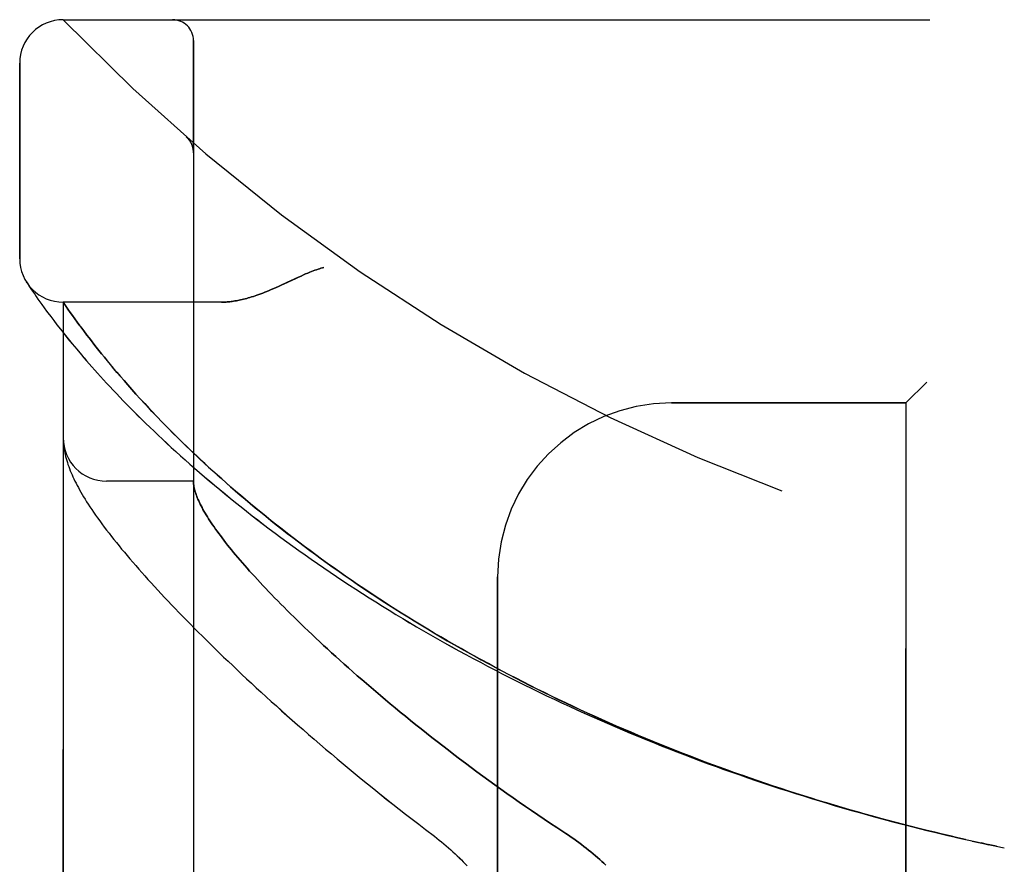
# Model space of a CAD drawing. Header units: inches. Extents: x 0 to 227, y 0 to 147.
# Tile 128 of 256: x 20.45 to 21.87, y 103.42 to 104.64. Entities that reach past the tile are written whole.
import ezdxf

# ---------------------------------------------------------------- set-up
doc = ezdxf.new("R2010")
doc.units = ezdxf.units.IN
doc.header["$LTSCALE"] = 12.466667
doc.header["$MEASUREMENT"] = 0
doc.linetypes.add('HIDDEN', pattern=[0.2, 0.1, -0.1])
doc.layers.add('LEFTHAND_DOOR_ASSEMBLY', color=7, linetype='CONTINUOUS')
doc.layers.add('RIGHTHAND_DOOR_ASSEMBLY', color=7, linetype='CONTINUOUS')

msp = doc.modelspace()

# ---------------------------------------------------------------- linework, layer by layer
at = {"layer": 'LEFTHAND_DOOR_ASSEMBLY', "color": 8, "linetype": 'HIDDEN'}
for p, q in [((20.511, 104.6355), (22.5748, 104.6355)), ((20.6985, 101.963), (20.6985, 104.6055)), ((20.4485, 104.2918), (20.4485, 104.573)), ((20.6884, 104.4667), (20.6882, 104.4669)), ((20.6985, 104.4442), (20.6985, 104.4488)), ((20.4589, 104.2573), (20.4583, 104.2583)), ((20.4583, 104.2583), (20.4586, 104.2578)), ((20.4586, 104.2578), (20.4606, 104.2546)), ((20.4586, 104.2578), (20.4586, 104.2577)), ((20.4606, 104.2546), (20.4627, 104.2515)), ((20.4627, 104.2515), (20.4647, 104.2485)), ((20.4647, 104.2485), (20.4671, 104.2449)), ((20.4671, 104.2449), (20.4701, 104.2406)), ((20.4701, 104.2406), (20.4723, 104.2373)), ((20.4723, 104.2373), (20.4748, 104.2338)), ((20.4748, 104.2338), (20.4775, 104.2299)), ((20.4775, 104.2299), (20.4805, 104.2258)), ((20.511, 102.3393), (20.511, 104.2293)), ((20.739, 104.2293), (20.511, 104.2293)), ((20.4805, 104.2258), (20.4837, 104.2213)), ((20.4837, 104.2213), (20.4873, 104.2164)), ((20.5213, 104.2144), (20.5178, 104.2194)), ((20.5243, 104.2101), (20.5213, 104.2144)), ((20.4931, 104.2086), (20.4974, 104.2029)), ((20.4974, 104.2029), (20.502, 104.1969)), ((20.5277, 104.2055), (20.5243, 104.2101)), ((20.5312, 104.2006), (20.5277, 104.2055)), ((20.535, 104.1954), (20.5312, 104.2006)), ((20.502, 104.1969), (20.507, 104.1905)), ((20.507, 104.1905), (20.5123, 104.1838)), ((20.5451, 104.182), (20.5406, 104.1879)), ((20.5123, 104.1838), (20.518, 104.1767)), ((20.518, 104.1767), (20.5241, 104.1693)), ((20.5483, 104.1778), (20.5451, 104.182)), ((20.5516, 104.1735), (20.5483, 104.1778)), ((20.555, 104.1691), (20.5516, 104.1735)), ((20.5241, 104.1693), (20.5306, 104.1615)), ((20.5306, 104.1615), (20.5374, 104.1534)), ((20.5586, 104.1646), (20.555, 104.1691)), ((20.5624, 104.1599), (20.5586, 104.1646)), ((20.5663, 104.155), (20.5624, 104.1599)), ((20.5703, 104.15), (20.5663, 104.155)), ((20.5746, 104.1448), (20.5703, 104.15)), ((20.579, 104.1395), (20.5746, 104.1448)), ((20.5836, 104.134), (20.579, 104.1395)), ((20.5884, 104.1283), (20.5836, 104.134)), ((20.5934, 104.1224), (20.5884, 104.1283)), ((20.5987, 104.1164), (20.5934, 104.1224)), ((20.6041, 104.1102), (20.5987, 104.1164)), ((21.7535, 104.1143), (21.7235, 104.0843)), ((20.6098, 104.1037), (20.6041, 104.1102)), ((20.6157, 104.0971), (20.6098, 104.1037)), ((20.6219, 104.0903), (20.6157, 104.0971)), ((20.6285, 104.0832), (20.6219, 104.0903)), ((20.6353, 104.0759), (20.6285, 104.0832)), ((21.386, 104.0843), (21.7235, 104.0843)), ((21.7235, 102.4843), (21.7235, 104.0843)), ((20.6537, 104.0566), (20.6461, 104.0645)), ((20.6617, 104.0484), (20.6537, 104.0566)), ((20.6702, 104.0399), (20.6617, 104.0484)), ((20.5112, 104.0278), (20.5113, 104.0271)), ((20.5113, 104.0271), (20.5113, 104.0264)), ((20.5113, 104.0264), (20.5114, 104.0257)), ((20.5114, 104.0257), (20.5115, 104.0251)), ((20.5115, 104.0251), (20.5115, 104.0244)), ((20.5117, 104.0234), (20.5117, 104.0227)), ((20.5117, 104.0227), (20.5118, 104.022)), ((20.5118, 104.022), (20.512, 104.0209)), ((20.6985, 103.9718), (20.5735, 103.9718)), ((21.136, 102.7343), (21.136, 103.8343)), ((21.8187, 103.4543), (21.8316, 103.4515)), ((21.8303, 103.4517), (21.8419, 103.4492)), ((21.8428, 103.449), (21.8316, 103.4515)), ((21.8539, 103.4467), (21.8419, 103.4492)), ((21.8535, 103.4467), (21.865, 103.4443))]:
    msp.add_line(p, q, dxfattribs=at)
for points in [[(20.6923, 104.4625), (20.6921, 104.4627), (20.692, 104.463), (20.6918, 104.4632), (20.6916, 104.4634), (20.6914, 104.4637), (20.6912, 104.4639), (20.691, 104.4641), (20.6908, 104.4643), (20.6906, 104.4645), (20.6904, 104.4648), (20.6902, 104.465), (20.69, 104.4652), (20.6898, 104.4654), (20.6896, 104.4656), (20.6894, 104.4658), (20.6891, 104.466), (20.6889, 104.4663), (20.6887, 104.4665), (20.6884, 104.4667), (20.6882, 104.4669)], [(20.6923, 104.4625), (20.6927, 104.462), (20.693, 104.4615), (20.6934, 104.4611), (20.6937, 104.4606), (20.694, 104.4601), (20.6943, 104.4595), (20.6946, 104.459), (20.6949, 104.4585), (20.6952, 104.4579), (20.6955, 104.4574), (20.6957, 104.4568), (20.696, 104.4563), (20.6962, 104.4557), (20.6965, 104.4552)], [(20.6965, 104.4552), (20.6967, 104.4546), (20.6969, 104.454), (20.6971, 104.4534), (20.6973, 104.4528), (20.6974, 104.4522), (20.6976, 104.4516), (20.6977, 104.451), (20.6979, 104.4504), (20.698, 104.4498), (20.6981, 104.4492), (20.6982, 104.4486), (20.6983, 104.448), (20.6984, 104.4474), (20.6984, 104.4467), (20.6985, 104.4461), (20.6985, 104.4455), (20.6985, 104.4449), (20.6985, 104.4445)], [(20.886, 104.2793), (20.884, 104.2787), (20.8819, 104.2781), (20.8798, 104.2774), (20.8777, 104.2767), (20.8755, 104.2759), (20.8732, 104.2751), (20.8709, 104.2742), (20.8684, 104.2733), (20.8657, 104.2722), (20.8629, 104.271), (20.8599, 104.2698), (20.8568, 104.2684), (20.8533, 104.2668), (20.8497, 104.2652), (20.833, 104.2574)], [(20.833, 104.2574), (20.8248, 104.2536), (20.821, 104.2519), (20.8174, 104.2503), (20.8139, 104.2488), (20.8105, 104.2473), (20.8073, 104.246), (20.8042, 104.2447), (20.8011, 104.2435), (20.7982, 104.2424), (20.7953, 104.2413), (20.7926, 104.2403), (20.7899, 104.2393), (20.7873, 104.2384), (20.7847, 104.2376), (20.7822, 104.2368), (20.7798, 104.236), (20.7774, 104.2354), (20.7751, 104.2347), (20.7728, 104.2341), (20.7706, 104.2335), (20.7684, 104.233), (20.7663, 104.2325), (20.7642, 104.2321), (20.7622, 104.2317), (20.7602, 104.2313), (20.7582, 104.231), (20.7563, 104.2307), (20.7544, 104.2304), (20.7526, 104.2302), (20.7508, 104.2299), (20.749, 104.2298), (20.7472, 104.2296), (20.7455, 104.2295), (20.7439, 104.2294), (20.7422, 104.2293), (20.7406, 104.2293), (20.739, 104.2293)], [(20.5178, 104.2194), (20.5164, 104.2215), (20.511, 104.2293)], [(20.4873, 104.2164), (20.4891, 104.2139), (20.4931, 104.2086)], [(20.5406, 104.1879), (20.5364, 104.1936), (20.535, 104.1954)], [(20.5374, 104.1534), (20.541, 104.1492), (20.5447, 104.1449), (20.5485, 104.1406), (20.5524, 104.1361), (20.5564, 104.1316), (20.5606, 104.127), (20.5648, 104.1223), (20.5691, 104.1176), (20.5736, 104.1127), (20.5782, 104.1078), (20.5828, 104.1029), (20.5876, 104.0978), (20.5925, 104.0927), (20.5975, 104.0875), (20.6027, 104.0822), (20.6079, 104.0769), (20.6133, 104.0715), (20.6187, 104.066), (20.6243, 104.0605), (20.63, 104.0549), (20.6358, 104.0493), (20.6418, 104.0436), (20.6478, 104.0379), (20.6539, 104.0321), (20.6602, 104.0263), (20.6666, 104.0204), (20.6731, 104.0145), (20.6797, 104.0085), (20.6864, 104.0025), (20.6932, 103.9965), (20.7001, 103.9904), (20.7071, 103.9843), (20.7143, 103.9782), (20.7215, 103.9721), (20.7288, 103.9659), (20.7363, 103.9597), (20.7438, 103.9535), (20.7515, 103.9472), (20.7592, 103.941), (20.767, 103.9348), (20.7749, 103.9285), (20.7829, 103.9222), (20.7911, 103.916), (20.7992, 103.9097), (20.8075, 103.9034), (20.8159, 103.8971), (20.8244, 103.8909), (20.8329, 103.8846), (20.8415, 103.8783), (20.8503, 103.8721), (20.8591, 103.8658), (20.8679, 103.8596), (20.8769, 103.8533), (20.8859, 103.8471), (20.895, 103.8409), (20.9042, 103.8348), (20.9134, 103.8286), (20.9228, 103.8225), (20.9321, 103.8163), (20.9416, 103.8103), (20.9511, 103.8042), (20.9607, 103.7981), (20.9703, 103.7921), (20.98, 103.7861), (20.9898, 103.7802), (20.9996, 103.7743), (21.0095, 103.7684), (21.0194, 103.7625), (21.0294, 103.7567), (21.0395, 103.7509), (21.0496, 103.7451), (21.0597, 103.7394), (21.0699, 103.7337), (21.0802, 103.728), (21.0905, 103.7224), (21.1008, 103.7168), (21.1112, 103.7113), (21.1217, 103.7058), (21.1321, 103.7003), (21.1427, 103.6949), (21.1532, 103.6896), (21.1638, 103.6842), (21.1745, 103.6789), (21.1851, 103.6737), (21.1959, 103.6685), (21.2066, 103.6633), (21.2174, 103.6582), (21.2282, 103.6531), (21.2391, 103.6481), (21.2499, 103.6431), (21.2608, 103.6382), (21.2718, 103.6333), (21.2828, 103.6285), (21.2938, 103.6237), (21.3048, 103.6189), (21.3159, 103.6142), (21.3269, 103.6095), (21.338, 103.6049), (21.3492, 103.6004), (21.3603, 103.5958), (21.3715, 103.5914), (21.3827, 103.5869), (21.3939, 103.5826), (21.4052, 103.5782), (21.4165, 103.574), (21.4277, 103.5697), (21.439, 103.5655), (21.4504, 103.5614), (21.4617, 103.5573), (21.4731, 103.5533), (21.4844, 103.5493), (21.4958, 103.5453), (21.5072, 103.5414), (21.5186, 103.5376), (21.5301, 103.5338), (21.5415, 103.53), (21.553, 103.5263), (21.5644, 103.5227), (21.5759, 103.5191), (21.5874, 103.5155), (21.5989, 103.512), (21.6104, 103.5085), (21.6219, 103.5051), (21.6335, 103.5017), (21.645, 103.4984), (21.6566, 103.4951), (21.6681, 103.4919), (21.6797, 103.4887), (21.6912, 103.4856), (21.7028, 103.4825), (21.7144, 103.4795), (21.726, 103.4765), (21.7375, 103.4736), (21.7491, 103.4707), (21.7607, 103.4678), (21.7723, 103.465), (21.7839, 103.4623), (21.7955, 103.4596), (21.8071, 103.4569), (21.8205, 103.4539)], [(20.6461, 104.0645), (20.6388, 104.0722), (20.6353, 104.0759)], [(20.511, 104.0332), (20.511, 104.0329), (20.511, 104.0325), (20.511, 104.0321), (20.511, 104.0318), (20.511, 104.0314), (20.511, 104.031), (20.5111, 104.0306), (20.5111, 104.0303), (20.5111, 104.0299), (20.5111, 104.0295), (20.5111, 104.0292), (20.5112, 104.0288), (20.5112, 104.0285), (20.5112, 104.0278)], [(21.8094, 103.4564), (21.7982, 103.459), (21.7871, 103.4616), (21.776, 103.4642), (21.7649, 103.4669), (21.7538, 103.4696), (21.7426, 103.4724), (21.7315, 103.4752), (21.7204, 103.478), (21.7093, 103.4809), (21.6982, 103.4839), (21.6872, 103.4868), (21.6761, 103.4899), (21.665, 103.493), (21.654, 103.4961), (21.6429, 103.4992), (21.6319, 103.5024), (21.6208, 103.5057), (21.6098, 103.509), (21.5988, 103.5123), (21.5878, 103.5157), (21.5768, 103.5192), (21.5658, 103.5226), (21.5548, 103.5262), (21.5438, 103.5297), (21.5329, 103.5333), (21.522, 103.537), (21.511, 103.5407), (21.5001, 103.5445), (21.4893, 103.5483), (21.4784, 103.5521), (21.4675, 103.556), (21.4567, 103.5599), (21.4459, 103.5639), (21.4351, 103.5679), (21.4243, 103.572), (21.4135, 103.5761), (21.4028, 103.5803), (21.392, 103.5845), (21.3813, 103.5887), (21.3706, 103.593), (21.36, 103.5974), (21.3493, 103.6017), (21.3387, 103.6062), (21.3281, 103.6107), (21.3176, 103.6152), (21.307, 103.6197), (21.2965, 103.6243), (21.2861, 103.629), (21.2756, 103.6337), (21.2652, 103.6384), (21.2548, 103.6432), (21.2444, 103.6481), (21.2341, 103.6529), (21.2238, 103.6579), (21.2135, 103.6628), (21.2033, 103.6678), (21.1931, 103.6729), (21.1829, 103.678), (21.1728, 103.6831), (21.1627, 103.6883), (21.1527, 103.6935), (21.1427, 103.6987), (21.1327, 103.704), (21.1228, 103.7094), (21.1129, 103.7147), (21.103, 103.7201), (21.0932, 103.7256), (21.0835, 103.7311), (21.0738, 103.7366), (21.0641, 103.7422), (21.0545, 103.7478), (21.045, 103.7534), (21.0355, 103.7591), (21.026, 103.7648), (21.0166, 103.7705), (21.0073, 103.7763), (20.998, 103.7821), (20.9887, 103.7879), (20.9796, 103.7937), (20.9705, 103.7996), (20.9614, 103.8055), (20.9524, 103.8115), (20.9435, 103.8174), (20.9346, 103.8234), (20.9258, 103.8294), (20.9171, 103.8354), (20.9085, 103.8415), (20.8999, 103.8475), (20.8914, 103.8536), (20.8829, 103.8597), (20.8746, 103.8658), (20.8663, 103.8719), (20.8581, 103.878), (20.8499, 103.8841), (20.8419, 103.8903), (20.8339, 103.8964), (20.826, 103.9026), (20.8183, 103.9087), (20.8105, 103.9148), (20.8029, 103.921), (20.7954, 103.9271), (20.788, 103.9332), (20.7806, 103.9393), (20.7734, 103.9454), (20.7662, 103.9515), (20.7592, 103.9575), (20.7524, 103.9634), (20.7457, 103.9693), (20.7391, 103.9751), (20.7328, 103.9808), (20.7266, 103.9863), (20.7207, 103.9917), (20.7149, 103.9971), (20.7093, 104.0022), (20.7039, 104.0073), (20.6987, 104.0122), (20.6936, 104.0171), (20.6887, 104.0218), (20.6839, 104.0265), (20.6792, 104.031), (20.6747, 104.0355), (20.6702, 104.0399)], [(20.5115, 104.0244), (20.5116, 104.0241), (20.5117, 104.0234)], [(20.512, 104.0209), (20.5124, 104.0183), (20.5128, 104.0156), (20.5133, 104.0128), (20.514, 104.01), (20.5146, 104.0072), (20.5154, 104.0044), (20.5162, 104.0015), (20.5171, 103.9986), (20.518, 103.9957), (20.5191, 103.9928), (20.5202, 103.9899), (20.5213, 103.9869), (20.5225, 103.984), (20.5238, 103.981), (20.5251, 103.978), (20.5265, 103.975), (20.528, 103.9719), (20.5296, 103.9689), (20.5312, 103.9657), (20.5329, 103.9626), (20.5346, 103.9593), (20.5365, 103.9561), (20.5384, 103.9528), (20.5405, 103.9494), (20.5426, 103.9459), (20.5448, 103.9423), (20.5471, 103.9387), (20.5496, 103.935), (20.5521, 103.9311), (20.5548, 103.9272), (20.5577, 103.9231), (20.5606, 103.9189), (20.5637, 103.9146), (20.5669, 103.9103), (20.5702, 103.9059), (20.5735, 103.9015), (20.577, 103.897), (20.5805, 103.8925), (20.5841, 103.8879), (20.5877, 103.8834), (20.5914, 103.8788), (20.5952, 103.8742), (20.5991, 103.8695), (20.6031, 103.8648), (20.6071, 103.8601), (20.6112, 103.8553), (20.6154, 103.8504), (20.6197, 103.8455), (20.6241, 103.8406), (20.6285, 103.8356), (20.633, 103.8306), (20.6376, 103.8255), (20.6423, 103.8204), (20.6471, 103.8152), (20.6519, 103.81), (20.6569, 103.8047), (20.6619, 103.7993), (20.6671, 103.7939), (20.6723, 103.7885), (20.6776, 103.783), (20.683, 103.7774), (20.6884, 103.7718), (20.694, 103.7662), (20.6997, 103.7605), (20.7054, 103.7547), (20.7113, 103.7489), (20.7172, 103.743), (20.7233, 103.7371), (20.7294, 103.7311), (20.7356, 103.725), (20.7419, 103.7189), (20.7484, 103.7128), (20.7549, 103.7066), (20.7615, 103.7003), (20.7682, 103.694), (20.775, 103.6877), (20.7819, 103.6813), (20.7889, 103.6748), (20.796, 103.6683), (20.8032, 103.6617), (20.8104, 103.6551), (20.8178, 103.6485), (20.8253, 103.6417), (20.8329, 103.635), (20.8406, 103.6282), (20.8483, 103.6214), (20.8562, 103.6145), (20.8642, 103.6076), (20.8722, 103.6006), (20.8804, 103.5936), (20.8886, 103.5866), (20.8969, 103.5795), (20.9054, 103.5724), (20.9139, 103.5653), (20.9225, 103.5581), (20.9312, 103.551), (20.94, 103.5438), (20.9488, 103.5365), (20.9578, 103.5293), (20.9668, 103.522), (20.9759, 103.5147), (20.9851, 103.5075), (20.9944, 103.5002), (21.0037, 103.4929), (21.0132, 103.4856), (21.0226, 103.4783), (21.0322, 103.471)], [(20.6985, 103.9708), (20.6985, 103.9705), (20.6985, 103.9702), (20.6985, 103.9699), (20.6986, 103.9695), (20.6986, 103.9691), (20.6986, 103.9687), (20.6987, 103.9682), (20.6987, 103.9677)], [(20.6987, 103.9677), (20.6989, 103.966), (20.6992, 103.9642), (20.6995, 103.9623), (20.7, 103.9604), (20.7005, 103.9585), (20.701, 103.9565), (20.7017, 103.9545), (20.7024, 103.9524), (20.7032, 103.9502), (20.704, 103.948), (20.705, 103.9458), (20.706, 103.9435), (20.7071, 103.9412), (20.7082, 103.9388), (20.7095, 103.9363), (20.7108, 103.9338), (20.7122, 103.9313), (20.7136, 103.9287), (20.7152, 103.926), (20.7168, 103.9233), (20.7185, 103.9206), (20.7202, 103.9178), (20.7221, 103.9149), (20.724, 103.912), (20.726, 103.9091), (20.7281, 103.906), (20.7302, 103.903), (20.7325, 103.8999), (20.7348, 103.8967), (20.7372, 103.8935), (20.7396, 103.8902), (20.7422, 103.8869), (20.7448, 103.8835), (20.7476, 103.88), (20.7504, 103.8765), (20.7532, 103.873), (20.7562, 103.8694), (20.7592, 103.8657), (20.7624, 103.862), (20.7656, 103.8582), (20.7689, 103.8544), (20.7723, 103.8505), (20.7757, 103.8466), (20.7793, 103.8426), (20.7829, 103.8386), (20.7867, 103.8345), (20.7905, 103.8303), (20.7944, 103.8261), (20.7984, 103.8218), (20.8024, 103.8175), (20.8066, 103.8131), (20.8109, 103.8087), (20.8152, 103.8042), (20.8197, 103.7997), (20.8242, 103.7951), (20.8288, 103.7904), (20.8335, 103.7857), (20.8383, 103.781), (20.8432, 103.7762), (20.8482, 103.7713), (20.8533, 103.7664), (20.8584, 103.7614), (20.8637, 103.7564), (20.8691, 103.7513), (20.8745, 103.7462), (20.8801, 103.741), (20.8857, 103.7357), (20.8914, 103.7305), (20.8973, 103.7251), (20.9032, 103.7197), (20.9092, 103.7143), (20.9153, 103.7088), (20.9215, 103.7033), (20.9278, 103.6977), (20.9342, 103.6921), (20.9407, 103.6865), (20.9473, 103.6808), (20.954, 103.675), (20.9608, 103.6692), (20.9676, 103.6634), (20.9746, 103.6575), (20.9817, 103.6516), (20.9888, 103.6457), (20.9961, 103.6397), (21.0034, 103.6337), (21.0108, 103.6277), (21.0183, 103.6216), (21.0259, 103.6156), (21.0336, 103.6095), (21.0414, 103.6033), (21.0492, 103.5972), (21.0572, 103.591), (21.0652, 103.5848), (21.0733, 103.5786), (21.0814, 103.5724), (21.0897, 103.5662), (21.098, 103.56), (21.1064, 103.5537), (21.1149, 103.5475), (21.1234, 103.5413), (21.132, 103.535), (21.1407, 103.5288), (21.1495, 103.5226), (21.1582, 103.5164), (21.1671, 103.5103), (21.176, 103.5041), (21.1849, 103.498), (21.1939, 103.4919), (21.203, 103.4858), (21.212, 103.4797), (21.2212, 103.4737)], [(21.0322, 103.471), (21.0452, 103.4611), (21.0487, 103.4584), (21.0521, 103.4557), (21.0555, 103.4529), (21.0588, 103.4501), (21.0622, 103.4473), (21.0654, 103.4445), (21.0686, 103.4417), (21.0718, 103.4388), (21.0749, 103.436), (21.078, 103.4331), (21.081, 103.4302), (21.0839, 103.4274), (21.0867, 103.4245), (21.0895, 103.4216), (21.0923, 103.4188)], [(21.2212, 103.4737), (21.2342, 103.4652), (21.2381, 103.4626), (21.2419, 103.46), (21.2457, 103.4573), (21.2494, 103.4547), (21.2531, 103.452), (21.2566, 103.4493), (21.2602, 103.4466), (21.2636, 103.4439), (21.267, 103.4412), (21.2704, 103.4385), (21.2736, 103.4358), (21.2768, 103.4331), (21.2799, 103.4304), (21.2829, 103.4277), (21.2859, 103.425), (21.2888, 103.4223), (21.2916, 103.4196)]]:
    msp.add_lwpolyline(points, dxfattribs=at)
for centre, radius, start, end in [((20.511, 104.573), 0.0625, 90, 180), ((22.511, 106.5594), 2.7751, 223.8884, 270), ((20.6685, 104.6055), 0.03, 0, 90), ((20.511, 104.2918), 0.0625, 180, 270), ((21.386, 103.8343), 0.25, 90, 180), ((20.5735, 104.0343), 0.0625, 180, 270)]:
    msp.add_arc(centre, radius, start, end, dxfattribs=at)
at = {"layer": 'RIGHTHAND_DOOR_ASSEMBLY', "color": 8, "linetype": 'HIDDEN'}
for p, q in [((20.511, 104.6355), (22.5748, 104.6355)), ((20.6985, 104.6055), (20.6985, 101.963)), ((20.4485, 104.573), (20.4485, 104.2918)), ((20.6884, 104.4667), (20.6882, 104.4669)), ((20.6985, 104.4442), (20.6985, 104.4488)), ((20.4606, 104.2546), (20.4627, 104.2515)), ((20.4627, 104.2515), (20.4647, 104.2485)), ((20.4647, 104.2485), (20.4671, 104.2449)), ((20.4671, 104.2449), (20.4701, 104.2406)), ((20.4701, 104.2406), (20.4723, 104.2373)), ((20.4723, 104.2373), (20.4748, 104.2338)), ((20.4748, 104.2338), (20.4775, 104.2299)), ((20.4775, 104.2299), (20.4805, 104.2257)), ((20.511, 104.2293), (20.511, 102.3393)), ((20.739, 104.2293), (20.511, 104.2293)), ((20.4805, 104.2257), (20.4837, 104.2212)), ((20.4837, 104.2212), (20.4873, 104.2164)), ((20.5151, 104.2233), (20.5179, 104.2193)), ((20.5179, 104.2193), (20.5213, 104.2144)), ((20.5213, 104.2144), (20.5244, 104.2101)), ((20.4931, 104.2085), (20.4974, 104.2029)), ((20.4974, 104.2029), (20.5021, 104.1968)), ((20.5244, 104.2101), (20.5277, 104.2055)), ((20.5277, 104.2055), (20.5312, 104.2006)), ((20.5312, 104.2006), (20.535, 104.1954)), ((20.5021, 104.1968), (20.507, 104.1905)), ((20.507, 104.1905), (20.5124, 104.1837)), ((20.5406, 104.1879), (20.5451, 104.182)), ((20.5124, 104.1837), (20.5181, 104.1767)), ((20.5181, 104.1767), (20.5241, 104.1692)), ((20.5451, 104.182), (20.5483, 104.1778)), ((20.5483, 104.1778), (20.5516, 104.1736)), ((20.5516, 104.1736), (20.555, 104.1691)), ((20.5241, 104.1692), (20.5306, 104.1615)), ((20.5306, 104.1615), (20.5375, 104.1534)), ((20.555, 104.1691), (20.5586, 104.1646)), ((20.5586, 104.1646), (20.5623, 104.1599)), ((20.5623, 104.1599), (20.5662, 104.155)), ((20.5662, 104.155), (20.5703, 104.15)), ((20.5703, 104.15), (20.5745, 104.1449)), ((20.5745, 104.1449), (20.5789, 104.1395)), ((20.5789, 104.1395), (20.5835, 104.134)), ((20.5835, 104.134), (20.5883, 104.1284)), ((20.5883, 104.1284), (20.5933, 104.1225)), ((20.5933, 104.1225), (20.5986, 104.1165)), ((20.5986, 104.1165), (20.604, 104.1103)), ((21.7235, 104.0843), (21.7535, 104.1143)), ((20.604, 104.1103), (20.6097, 104.1039)), ((20.6097, 104.1039), (20.6156, 104.0972)), ((20.6156, 104.0972), (20.6218, 104.0904)), ((20.6218, 104.0904), (20.6283, 104.0834)), ((20.6283, 104.0834), (20.6351, 104.0761)), ((21.7235, 104.0843), (21.386, 104.0843)), ((21.7235, 104.0843), (21.7235, 102.4843)), ((20.6459, 104.0647), (20.6535, 104.0568)), ((20.6535, 104.0568), (20.6615, 104.0487)), ((20.6615, 104.0487), (20.67, 104.0401)), ((20.5112, 104.0278), (20.5113, 104.0271)), ((20.5113, 104.0271), (20.5113, 104.0264)), ((20.5113, 104.0264), (20.5114, 104.0257)), ((20.5114, 104.0257), (20.5115, 104.0251)), ((20.5115, 104.0251), (20.5115, 104.0244)), ((20.5117, 104.0234), (20.5117, 104.0227)), ((20.5117, 104.0227), (20.5118, 104.022)), ((20.5118, 104.022), (20.512, 104.0209)), ((20.6985, 103.9718), (20.5735, 103.9718)), ((21.136, 103.8343), (21.136, 102.7343)), ((21.8419, 103.4492), (21.8539, 103.4467)), ((21.8535, 103.4467), (21.865, 103.4443))]:
    msp.add_line(p, q, dxfattribs=at)
for points in [[(20.6882, 104.4669), (20.6884, 104.4667), (20.6887, 104.4665), (20.6889, 104.4663), (20.6891, 104.466), (20.6894, 104.4658), (20.6896, 104.4656), (20.6898, 104.4654), (20.69, 104.4652), (20.6902, 104.465), (20.6904, 104.4648), (20.6906, 104.4645), (20.6908, 104.4643), (20.691, 104.4641), (20.6912, 104.4639), (20.6914, 104.4637), (20.6916, 104.4634), (20.6918, 104.4632), (20.6919, 104.463), (20.6921, 104.4628), (20.6923, 104.4625)], [(20.6965, 104.455), (20.6963, 104.4556), (20.696, 104.4562), (20.6958, 104.4568), (20.6955, 104.4573), (20.6952, 104.4579), (20.695, 104.4584), (20.6947, 104.459), (20.6943, 104.4595), (20.694, 104.46), (20.6937, 104.4605), (20.6934, 104.4611), (20.693, 104.4616), (20.6927, 104.462), (20.6923, 104.4625)], [(20.6985, 104.4445), (20.6985, 104.4449), (20.6985, 104.4455), (20.6985, 104.4461), (20.6984, 104.4467), (20.6984, 104.4473), (20.6983, 104.4479), (20.6982, 104.4486), (20.6981, 104.4492), (20.698, 104.4498), (20.6979, 104.4504), (20.6978, 104.451), (20.6976, 104.4516), (20.6975, 104.4522), (20.6973, 104.4527), (20.6971, 104.4533), (20.6969, 104.4539), (20.6967, 104.4545), (20.6965, 104.455)], [(20.8458, 104.2634), (20.8497, 104.2652), (20.8533, 104.2668), (20.8567, 104.2684), (20.8599, 104.2698), (20.8629, 104.271), (20.8657, 104.2722), (20.8684, 104.2733), (20.8709, 104.2742), (20.8732, 104.2751), (20.8755, 104.2759), (20.8777, 104.2767), (20.8798, 104.2774), (20.8819, 104.2781), (20.884, 104.2787), (20.886, 104.2793)], [(20.4586, 104.2578), (20.4586, 104.2578), (20.4586, 104.2577), (20.4606, 104.2546)], [(20.739, 104.2293), (20.7406, 104.2293), (20.7422, 104.2293), (20.7439, 104.2294), (20.7455, 104.2295), (20.7472, 104.2296), (20.749, 104.2298), (20.7508, 104.2299), (20.7526, 104.2302), (20.7544, 104.2304), (20.7563, 104.2307), (20.7582, 104.231), (20.7602, 104.2313), (20.7622, 104.2317), (20.7642, 104.2321), (20.7663, 104.2325), (20.7684, 104.233), (20.7706, 104.2335), (20.7728, 104.2341), (20.7751, 104.2347), (20.7774, 104.2354), (20.7798, 104.236), (20.7822, 104.2368), (20.7847, 104.2376), (20.7873, 104.2384), (20.7899, 104.2393), (20.7926, 104.2403), (20.7953, 104.2413), (20.7982, 104.2424), (20.8011, 104.2435), (20.8041, 104.2447), (20.8073, 104.246), (20.8105, 104.2473), (20.8139, 104.2488), (20.8174, 104.2503), (20.821, 104.2519), (20.8248, 104.2536), (20.8288, 104.2555), (20.8458, 104.2634)], [(20.511, 104.2293), (20.511, 104.2293), (20.5151, 104.2233)], [(20.4873, 104.2164), (20.4891, 104.2139), (20.4931, 104.2085)], [(20.535, 104.1954), (20.5364, 104.1936), (20.5406, 104.1879)], [(20.5375, 104.1534), (20.5411, 104.1492), (20.5448, 104.1449), (20.5486, 104.1405), (20.5525, 104.1361), (20.5565, 104.1316), (20.5606, 104.127), (20.5648, 104.1223), (20.5692, 104.1175), (20.5736, 104.1127), (20.5782, 104.1078), (20.5829, 104.1028), (20.5876, 104.0978), (20.5925, 104.0926), (20.5976, 104.0874), (20.6027, 104.0822), (20.6079, 104.0768), (20.6133, 104.0715), (20.6188, 104.066), (20.6243, 104.0605), (20.63, 104.0549), (20.6359, 104.0493), (20.6418, 104.0436), (20.6478, 104.0379), (20.654, 104.0321), (20.6602, 104.0262), (20.6666, 104.0204), (20.6731, 104.0144), (20.6797, 104.0085), (20.6864, 104.0025), (20.6932, 103.9965), (20.7001, 103.9904), (20.7072, 103.9843), (20.7143, 103.9782), (20.7215, 103.972), (20.7289, 103.9659), (20.7363, 103.9597), (20.7439, 103.9534), (20.7515, 103.9472), (20.7592, 103.941), (20.7671, 103.9347), (20.775, 103.9285), (20.783, 103.9222), (20.7911, 103.9159), (20.7993, 103.9097), (20.8076, 103.9034), (20.8159, 103.8971), (20.8244, 103.8908), (20.833, 103.8846), (20.8416, 103.8783), (20.8503, 103.872), (20.8591, 103.8658), (20.868, 103.8595), (20.8769, 103.8533), (20.886, 103.8471), (20.8951, 103.8409), (20.9042, 103.8347), (20.9135, 103.8286), (20.9228, 103.8224), (20.9322, 103.8163), (20.9416, 103.8102), (20.9511, 103.8042), (20.9607, 103.7981), (20.9704, 103.7921), (20.9801, 103.7861), (20.9898, 103.7802), (20.9997, 103.7742), (21.0095, 103.7683), (21.0195, 103.7625), (21.0295, 103.7566), (21.0395, 103.7508), (21.0496, 103.7451), (21.0598, 103.7394), (21.07, 103.7337), (21.0802, 103.728), (21.0905, 103.7224), (21.1009, 103.7168), (21.1113, 103.7113), (21.1217, 103.7058), (21.1322, 103.7003), (21.1427, 103.6949), (21.1533, 103.6895), (21.1639, 103.6842), (21.1745, 103.6789), (21.1852, 103.6737), (21.1959, 103.6685), (21.2066, 103.6633), (21.2174, 103.6582), (21.2282, 103.6531), (21.2391, 103.6481), (21.25, 103.6431), (21.2609, 103.6382), (21.2718, 103.6333), (21.2828, 103.6284), (21.2938, 103.6236), (21.3048, 103.6189), (21.3159, 103.6142), (21.327, 103.6095), (21.3381, 103.6049), (21.3492, 103.6003), (21.3604, 103.5958), (21.3715, 103.5914), (21.3827, 103.5869), (21.394, 103.5826), (21.4052, 103.5782), (21.4165, 103.5739), (21.4278, 103.5697), (21.4391, 103.5655), (21.4504, 103.5614), (21.4617, 103.5573), (21.4731, 103.5533), (21.4845, 103.5493), (21.4958, 103.5453), (21.5072, 103.5414), (21.5187, 103.5376), (21.5301, 103.5338), (21.5415, 103.53), (21.553, 103.5263), (21.5645, 103.5227), (21.5759, 103.5191), (21.5874, 103.5155), (21.5989, 103.512), (21.6104, 103.5085), (21.622, 103.5051), (21.6335, 103.5017), (21.645, 103.4984), (21.6566, 103.4951), (21.6681, 103.4919), (21.6797, 103.4887), (21.6912, 103.4856), (21.7028, 103.4825), (21.7144, 103.4795), (21.726, 103.4765), (21.7376, 103.4736), (21.7491, 103.4707), (21.7607, 103.4678), (21.7723, 103.465), (21.7839, 103.4623), (21.7955, 103.4596), (21.8071, 103.4569), (21.8205, 103.4539)], [(20.6351, 104.0761), (20.6386, 104.0724), (20.6459, 104.0647)], [(20.511, 104.0332), (20.511, 104.0329), (20.511, 104.0325), (20.511, 104.0321), (20.511, 104.0318), (20.511, 104.0314), (20.511, 104.031), (20.5111, 104.0306), (20.5111, 104.0303), (20.5111, 104.0299), (20.5111, 104.0296), (20.5111, 104.0292), (20.5112, 104.0288), (20.5112, 104.0285), (20.5112, 104.0278)], [(20.67, 104.0401), (20.6744, 104.0357), (20.679, 104.0313), (20.6836, 104.0267), (20.6884, 104.0221), (20.6933, 104.0174), (20.6984, 104.0125), (20.7036, 104.0076), (20.709, 104.0025), (20.7145, 103.9974), (20.7203, 103.9921), (20.7262, 103.9867), (20.7324, 103.9811), (20.7387, 103.9755), (20.7452, 103.9697), (20.7519, 103.9638), (20.7587, 103.9579), (20.7657, 103.9519), (20.7729, 103.9458), (20.7801, 103.9397), (20.7875, 103.9336), (20.7949, 103.9275), (20.8024, 103.9214), (20.81, 103.9152), (20.8177, 103.9091), (20.8255, 103.903), (20.8334, 103.8968), (20.8414, 103.8907), (20.8494, 103.8845), (20.8576, 103.8784), (20.8658, 103.8723), (20.8741, 103.8662), (20.8824, 103.86), (20.8909, 103.854), (20.8994, 103.8479), (20.9079, 103.8418), (20.9166, 103.8358), (20.9253, 103.8297), (20.9341, 103.8237), (20.943, 103.8177), (20.9519, 103.8118), (20.9609, 103.8058), (20.97, 103.7999), (20.9791, 103.794), (20.9883, 103.7882), (20.9975, 103.7824), (21.0068, 103.7766), (21.0161, 103.7708), (21.0255, 103.7651), (21.035, 103.7594), (21.0445, 103.7537), (21.0541, 103.748), (21.0637, 103.7424), (21.0733, 103.7369), (21.083, 103.7313), (21.0928, 103.7259), (21.1026, 103.7204), (21.1124, 103.715), (21.1223, 103.7096), (21.1323, 103.7043), (21.1422, 103.699), (21.1522, 103.6937), (21.1623, 103.6885), (21.1724, 103.6833), (21.1825, 103.6782), (21.1927, 103.6731), (21.2029, 103.668), (21.2131, 103.663), (21.2234, 103.658), (21.2337, 103.6531), (21.244, 103.6482), (21.2544, 103.6434), (21.2648, 103.6386), (21.2752, 103.6339), (21.2857, 103.6292), (21.2962, 103.6245), (21.3067, 103.6199), (21.3172, 103.6153), (21.3278, 103.6108), (21.3384, 103.6063), (21.349, 103.6019), (21.3597, 103.5975), (21.3703, 103.5931), (21.381, 103.5888), (21.3917, 103.5846), (21.4025, 103.5804), (21.4132, 103.5762), (21.424, 103.5721), (21.4348, 103.568), (21.4456, 103.564), (21.4564, 103.56), (21.4673, 103.5561), (21.4781, 103.5522), (21.489, 103.5483), (21.4999, 103.5445), (21.5108, 103.5408), (21.5217, 103.5371), (21.5327, 103.5334), (21.5436, 103.5298), (21.5546, 103.5262), (21.5656, 103.5227), (21.5766, 103.5192), (21.5876, 103.5158), (21.5986, 103.5124), (21.6096, 103.509), (21.6207, 103.5057), (21.6317, 103.5025), (21.6428, 103.4993), (21.6538, 103.4961), (21.6649, 103.493), (21.676, 103.4899), (21.6871, 103.4869), (21.6981, 103.4839), (21.7092, 103.4809), (21.7203, 103.478), (21.7315, 103.4752), (21.7426, 103.4724), (21.7537, 103.4696), (21.7648, 103.4669), (21.7759, 103.4642), (21.7871, 103.4616), (21.7982, 103.459), (21.8093, 103.4564)], [(20.5115, 104.0244), (20.5116, 104.0241), (20.5117, 104.0234)], [(20.512, 104.0209), (20.5124, 104.0183), (20.5128, 104.0156), (20.5133, 104.0128), (20.514, 104.01), (20.5146, 104.0072), (20.5154, 104.0044), (20.5162, 104.0015), (20.5171, 103.9986), (20.518, 103.9957), (20.5191, 103.9928), (20.5201, 103.9899), (20.5213, 103.9869), (20.5225, 103.984), (20.5238, 103.981), (20.5251, 103.978), (20.5265, 103.975), (20.528, 103.9719), (20.5296, 103.9689), (20.5312, 103.9657), (20.5329, 103.9626), (20.5346, 103.9594), (20.5365, 103.9561), (20.5384, 103.9528), (20.5404, 103.9494), (20.5426, 103.9459), (20.5448, 103.9423), (20.5471, 103.9387), (20.5496, 103.935), (20.5521, 103.9311), (20.5548, 103.9272), (20.5577, 103.9231), (20.5606, 103.9189), (20.5637, 103.9147), (20.5669, 103.9103), (20.5702, 103.9059), (20.5735, 103.9015), (20.577, 103.897), (20.5805, 103.8925), (20.5841, 103.888), (20.5877, 103.8834), (20.5914, 103.8788), (20.5952, 103.8742), (20.5991, 103.8695), (20.6031, 103.8648), (20.6071, 103.8601), (20.6112, 103.8553), (20.6154, 103.8504), (20.6197, 103.8455), (20.624, 103.8406), (20.6285, 103.8356), (20.633, 103.8306), (20.6376, 103.8255), (20.6423, 103.8204), (20.6471, 103.8152), (20.6519, 103.81), (20.6569, 103.8047), (20.6619, 103.7993), (20.667, 103.7939), (20.6723, 103.7885), (20.6776, 103.783), (20.6829, 103.7775), (20.6884, 103.7718), (20.694, 103.7662), (20.6997, 103.7605), (20.7054, 103.7547), (20.7113, 103.7489), (20.7172, 103.743), (20.7233, 103.7371), (20.7294, 103.7311), (20.7356, 103.725), (20.7419, 103.7189), (20.7484, 103.7128), (20.7549, 103.7066), (20.7615, 103.7003), (20.7682, 103.694), (20.775, 103.6877), (20.7819, 103.6813), (20.7889, 103.6748), (20.796, 103.6683), (20.8032, 103.6617), (20.8104, 103.6551), (20.8178, 103.6485), (20.8253, 103.6418), (20.8329, 103.635), (20.8406, 103.6282), (20.8483, 103.6214), (20.8562, 103.6145), (20.8641, 103.6076), (20.8722, 103.6006), (20.8803, 103.5936), (20.8886, 103.5866), (20.8969, 103.5795), (20.9053, 103.5724), (20.9139, 103.5653), (20.9225, 103.5581), (20.9312, 103.551), (20.9399, 103.5438), (20.9488, 103.5365), (20.9578, 103.5293), (20.9668, 103.522), (20.9759, 103.5148), (20.9851, 103.5075), (20.9944, 103.5002), (21.0037, 103.4929), (21.0131, 103.4856), (21.0226, 103.4783), (21.0322, 103.471)], [(20.6987, 103.9677), (20.6987, 103.9682), (20.6986, 103.9687), (20.6986, 103.9691), (20.6986, 103.9695), (20.6985, 103.9699), (20.6985, 103.9702), (20.6985, 103.9705), (20.6985, 103.9708)], [(21.2212, 103.4737), (21.212, 103.4797), (21.203, 103.4858), (21.1939, 103.4919), (21.1849, 103.498), (21.176, 103.5041), (21.1671, 103.5103), (21.1582, 103.5164), (21.1495, 103.5226), (21.1407, 103.5288), (21.132, 103.535), (21.1234, 103.5413), (21.1149, 103.5475), (21.1064, 103.5537), (21.098, 103.56), (21.0897, 103.5662), (21.0814, 103.5724), (21.0733, 103.5786), (21.0652, 103.5848), (21.0572, 103.591), (21.0492, 103.5972), (21.0414, 103.6033), (21.0336, 103.6095), (21.0259, 103.6156), (21.0183, 103.6216), (21.0108, 103.6277), (21.0034, 103.6337), (20.9961, 103.6397), (20.9888, 103.6457), (20.9817, 103.6516), (20.9746, 103.6575), (20.9676, 103.6634), (20.9608, 103.6692), (20.954, 103.675), (20.9473, 103.6808), (20.9407, 103.6865), (20.9342, 103.6921), (20.9278, 103.6977), (20.9215, 103.7033), (20.9153, 103.7088), (20.9092, 103.7143), (20.9032, 103.7197), (20.8973, 103.7251), (20.8914, 103.7305), (20.8857, 103.7357), (20.8801, 103.741), (20.8745, 103.7462), (20.8691, 103.7513), (20.8637, 103.7564), (20.8584, 103.7614), (20.8533, 103.7664), (20.8482, 103.7713), (20.8432, 103.7762), (20.8383, 103.781), (20.8335, 103.7857), (20.8288, 103.7904), (20.8242, 103.7951), (20.8197, 103.7997), (20.8152, 103.8042), (20.8109, 103.8087), (20.8066, 103.8131), (20.8024, 103.8175), (20.7984, 103.8218), (20.7944, 103.8261), (20.7905, 103.8303), (20.7867, 103.8345), (20.7829, 103.8386), (20.7793, 103.8426), (20.7757, 103.8466), (20.7723, 103.8505), (20.7689, 103.8544), (20.7656, 103.8582), (20.7624, 103.862), (20.7592, 103.8657), (20.7562, 103.8694), (20.7532, 103.873), (20.7504, 103.8765), (20.7476, 103.88), (20.7448, 103.8835), (20.7422, 103.8869), (20.7396, 103.8902), (20.7372, 103.8935), (20.7348, 103.8967), (20.7325, 103.8999), (20.7302, 103.903), (20.7281, 103.906), (20.726, 103.9091), (20.724, 103.912), (20.7221, 103.9149), (20.7202, 103.9178), (20.7185, 103.9206), (20.7168, 103.9233), (20.7152, 103.926), (20.7136, 103.9287), (20.7122, 103.9313), (20.7108, 103.9338), (20.7095, 103.9363), (20.7082, 103.9388), (20.7071, 103.9412), (20.706, 103.9435), (20.705, 103.9458), (20.704, 103.948), (20.7032, 103.9502), (20.7024, 103.9524), (20.7017, 103.9545), (20.701, 103.9565), (20.7005, 103.9585), (20.7, 103.9604), (20.6995, 103.9623), (20.6992, 103.9642), (20.6989, 103.966), (20.6987, 103.9677)], [(21.0322, 103.471), (21.0452, 103.4611), (21.0486, 103.4584), (21.0521, 103.4557), (21.0555, 103.4529), (21.0588, 103.4501), (21.0622, 103.4473), (21.0654, 103.4445), (21.0686, 103.4417), (21.0718, 103.4388), (21.0749, 103.436), (21.078, 103.4331), (21.0809, 103.4302), (21.0839, 103.4274), (21.0867, 103.4245), (21.0895, 103.4216), (21.0923, 103.4188)], [(21.2916, 103.4196), (21.2888, 103.4223), (21.2859, 103.425), (21.2829, 103.4277), (21.2799, 103.4304), (21.2768, 103.4331), (21.2736, 103.4358), (21.2704, 103.4385), (21.267, 103.4412), (21.2636, 103.4439), (21.2602, 103.4466), (21.2566, 103.4493), (21.2531, 103.452), (21.2494, 103.4547), (21.2457, 103.4573), (21.2419, 103.46), (21.2381, 103.4626), (21.2342, 103.4652), (21.2212, 103.4737)], [(21.8187, 103.4543), (21.8303, 103.4517), (21.8419, 103.4492)], [(21.8205, 103.4539), (21.8316, 103.4515), (21.8427, 103.449)]]:
    msp.add_lwpolyline(points, dxfattribs=at)
for centre, radius, start, end in [((20.511, 104.573), 0.0625, 90, 180), ((22.511, 106.5594), 2.7751, 223.8884, 270), ((20.6685, 104.6055), 0.03, 0, 90), ((20.511, 104.2918), 0.0625, 180, 270), ((21.386, 103.8343), 0.25, 90, 180), ((20.5735, 104.0343), 0.0625, 180, 270)]:
    msp.add_arc(centre, radius, start, end, dxfattribs=at)

doc.saveas('drawing.dxf')
